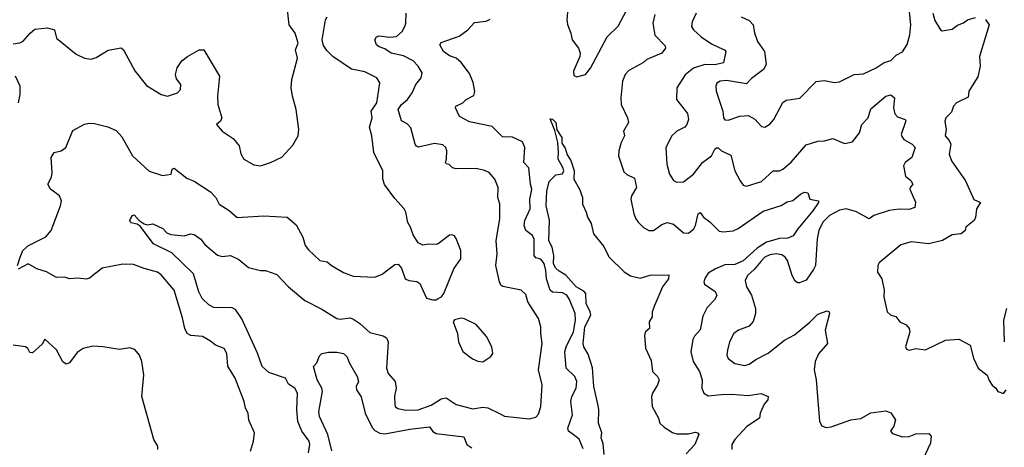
# Model space of a CAD drawing. Extents: x 2199565 to 2323334, y 894172 to 1018966.
# Tile 40 of 256: x 2230334 to 2236269, y 930759 to 933336. Entities that reach past the tile are written whole.
import ezdxf

# ---------------------------------------------------------------- set-up
doc = ezdxf.new("R2010")
doc.units = 0

msp = doc.modelspace()

# ---------------------------------------------------------------- linework, layer by layer
at = {"layer": '0CON10XD'}
for points in [[(2233638.2, 933405), (2233631.8, 933335), (2233636.6, 933306.6), (2233656.9, 933255), (2233665, 933213.8), (2233701.5, 933165), (2233712.1, 933135), (2233710.5, 933115), (2233671.4, 933025), (2233675, 933000), (2233692.3, 932992.3), (2233743.8, 933005), (2233775, 933042.9), (2233875, 933231.9), (2233942.1, 933297.9), (2234010.4, 933425)], [(2230320, 931855), (2230336.2, 931905), (2230353.3, 931945), (2230386.7, 931975), (2230492.3, 932027.7), (2230523.8, 932065), (2230580, 932215), (2230585.8, 932245), (2230573.8, 932275), (2230520, 932315), (2230503.3, 932345), (2230525, 932387.5), (2230530.8, 932415), (2230524.3, 932505.7), (2230542.5, 932535), (2230585, 932546), (2230611.2, 932565), (2230655, 932667.5), (2230725, 932705.8), (2230752.7, 932712.7), (2230785, 932710.6), (2230865, 932690), (2230915, 932668.8), (2230949.7, 932629.7), (2231014.3, 932515), (2231115, 932423.1), (2231195, 932396.9), (2231247.5, 932405), (2231254.1, 932435.9), (2231265, 932441.2), (2231340.9, 932380.9), (2231355, 932375.8), (2231385, 932362.9), (2231485, 932298.5), (2231515.6, 932265), (2231535.7, 932225), (2231596.6, 932186.6), (2231644.5, 932144.5), (2231805, 932153.3), (2231945.5, 932145.5), (2231999.8, 932099.8), (2232040, 932025), (2232055.7, 931975), (2232075, 931949.2), (2232143.8, 931885), (2232187.4, 931877.4), (2232213.7, 931853.7), (2232285, 931811.4), (2232345, 931790.8), (2232475, 931784.2), (2232518.3, 931801.7), (2232595, 931861.2), (2232615, 931863.3), (2232635, 931837.5), (2232657.5, 931775), (2232680, 931765), (2232727.8, 931757.8), (2232746, 931745), (2232787, 931657), (2232825, 931646.7), (2232845, 931646.7), (2232857.5, 931655), (2232876.7, 931665), (2232890, 931685), (2232950, 931835), (2232994, 931895), (2232994, 931945), (2232965, 932017.5), (2232955, 932032.5), (2232939.3, 932039.3), (2232925, 932036.7), (2232857.5, 931985), (2232845, 931981.2), (2232796.1, 931983.9), (2232765, 931976.2), (2232735, 931991.2), (2232705, 932040), (2232690, 932085), (2232673.4, 932113.4), (2232660.8, 932175), (2232650.8, 932195), (2232595, 932258.8), (2232533.5, 932343.5), (2232522.5, 932375), (2232522.5, 932425), (2232469.4, 932535), (2232456.9, 932635), (2232442.4, 932687.6), (2232458.9, 932745), (2232452.9, 932785), (2232487.5, 932835), (2232505.7, 932955), (2232486.2, 932985), (2232441.7, 933008.3), (2232415, 933021.5), (2232335, 933038.2), (2232221.8, 933115), (2232185, 933149.5), (2232165, 933180), (2232157.6, 933215), (2232176.9, 933335), (2232187.3, 933352.7)], [(2232074.6, 930725.4), (2232082.9, 930775), (2232079.2, 930795), (2232035.5, 930855), (2232011.2, 930915), (2232005.5, 930985), (2232008.1, 931085), (2231992.5, 931115), (2231955, 931138.6), (2231937.1, 931175), (2231835, 931210), (2231795.4, 931245), (2231766.7, 931326.7), (2231673.3, 931533.3), (2231635, 931590), (2231615, 931598.5), (2231505, 931600.5), (2231475, 931617.5), (2231434.8, 931654.8), (2231414.6, 931695), (2231382.1, 931805), (2231250.8, 931930.8), (2231140.9, 931985), (2231060.9, 932090.9), (2231042.7, 932102.7), (2231005, 932111.4), (2230998.1, 932125), (2231001.1, 932135), (2231015, 932155.7), (2231025, 932159.4), (2231055, 932125.8), (2231085, 932106), (2231105, 932100), (2231136.7, 932105), (2231197.6, 932077.6), (2231221.2, 932051.2), (2231245, 932040.8), (2231325, 932034), (2231365, 932046.2), (2231385, 932041.2), (2231425, 932012.5), (2231450.3, 931980.3), (2231527, 931917), (2231555, 931908.8), (2231605, 931913.8), (2231655, 931890), (2231712.4, 931842.4), (2231785, 931824.2), (2231815, 931824.2), (2231885, 931800), (2231955.3, 931725.3), (2232052.5, 931642.5), (2232155, 931592.2), (2232246.7, 931535), (2232265, 931530), (2232325, 931538.2), (2232343.1, 931533.1), (2232385, 931505.5), (2232445, 931450), (2232525, 931431.4), (2232545, 931418.8), (2232554.4, 931394.4), (2232544.6, 931235), (2232555, 931204.2), (2232597.1, 931155), (2232602.5, 931115), (2232593.4, 931066.6), (2232595.8, 931015), (2232598, 931005), (2232612.6, 930992.6), (2232662.2, 930982.2), (2232735.2, 930984.8), (2232815, 931012.8), (2232875, 931051.5), (2232905, 931056.9), (2232965, 931017.1), (2233065, 930990.8), (2233125, 931000.5), (2233155, 930997.5), (2233229.5, 930959.5), (2233256.4, 930946.4), (2233405, 930930), (2233445, 930940.8), (2233462, 930958), (2233474.5, 931005), (2233484.3, 931135), (2233462.2, 931225), (2233484.4, 931385), (2233474.4, 931445), (2233475.7, 931485), (2233460.8, 931535), (2233397.5, 931635), (2233385, 931678.8), (2233357.5, 931705), (2233247, 931727), (2233235, 931736.2), (2233226.6, 931756.6), (2233204.5, 931855), (2233212, 931925), (2233206.5, 932003.5), (2233228.3, 932138.3), (2233227.7, 932225), (2233216.2, 932265), (2233218.8, 932325), (2233198.9, 932375), (2233164.1, 932414.1), (2233135, 932427.9), (2233085, 932439.5), (2232965, 932437.1), (2232943, 932443), (2232922.5, 932462.5), (2232905, 932467.5), (2232900, 932475), (2232907.5, 932495), (2232909.4, 932545), (2232902.5, 932565), (2232885, 932580.8), (2232835, 932589.5), (2232737.9, 932567.9), (2232725, 932573.1), (2232716.9, 932585), (2232691.5, 932685), (2232669.1, 932709.1), (2232636.4, 932726.4), (2232614.7, 932795), (2232635, 932824.5), (2232672.2, 932855), (2232700, 932895), (2232721.9, 932945), (2232754.2, 932985.8), (2232760, 933015), (2232736.7, 933055), (2232705, 933087.7), (2232647.2, 933117.2), (2232574.1, 933134.1), (2232535, 933161.1), (2232501.8, 933171.8), (2232484.4, 933185), (2232475.6, 933214.4), (2232485, 933232.9), (2232500.6, 933239.4), (2232565, 933230.4), (2232605.8, 933235), (2232640.4, 933265), (2232655.8, 933295.8), (2232662.1, 933315), (2232663.3, 933375)], [(2231620.9, 932620.9), (2231657.1, 932575), (2231667.6, 932527.6), (2231685, 932496.2), (2231745, 932460.8), (2231785, 932455.8), (2231845, 932474.3), (2231915, 932507.5), (2231980.5, 932579.5), (2232013.3, 932635), (2232016.4, 932673.6), (2232001.2, 932795), (2231978, 932875), (2231971.2, 932925), (2231973.9, 932976.1), (2232008.8, 933105), (2231997.1, 933155), (2232013.6, 933195), (2231993.8, 933253.8), (2231959.1, 933305), (2231948.9, 933395)], [(2234162.4, 933367.6), (2234150.5, 933315), (2234161.8, 933241.8), (2234225, 933177.5), (2234226.7, 933165), (2234205, 933134.3), (2234115, 933095.6), (2234095, 933077.8), (2234005, 933028.9), (2233983.1, 933005), (2233968.2, 932965), (2233958.6, 932865), (2233960.6, 932825), (2233998.1, 932745), (2234004.1, 932715.9), (2233974.2, 932665), (2233979.4, 932635), (2233959.5, 932595), (2233944.7, 932545), (2233943.5, 932515), (2233975, 932420), (2233993.5, 932403.5), (2234040.9, 932380.9), (2234051.2, 932325), (2234021.9, 932275), (2234016.9, 932255), (2234036.9, 932165), (2234047.1, 932135), (2234061.4, 932115), (2234095, 932082.9), (2234125.7, 932065.7), (2234155, 932065.7), (2234205, 932101.4), (2234237, 932113), (2234275, 932102.9), (2234335, 932050.8), (2234365, 932048.6), (2234397.8, 932075), (2234408.5, 932095), (2234424.3, 932165), (2234435, 932173.3), (2234455.7, 932145), (2234495, 932117.1), (2234550.8, 932060.8), (2234575, 932057.1), (2234635, 932063.3), (2234665, 932077.7), (2234815, 932181.1), (2234925, 932216.9), (2234961.2, 932238.8), (2234995, 932245.7), (2235040, 932285), (2235065, 932295.8), (2235085, 932292.5), (2235097.5, 932255), (2235150, 932245), (2235150, 932235), (2235115.8, 932184.2), (2235023.9, 932076.1), (2234996.6, 932033.4), (2234965, 932019.6), (2234915, 932017.9), (2234836.2, 931995), (2234780.1, 931959.9), (2234695, 931882.3), (2234645, 931860.4), (2234585, 931857.6), (2234527.5, 931835), (2234485, 931808.5), (2234465, 931780.8), (2234457.5, 931755), (2234461.4, 931741.4), (2234527, 931697), (2234536.6, 931673.4), (2234523.1, 931646.9), (2234478.4, 931601.6), (2234451.9, 931548.1), (2234435, 931466.7), (2234401.5, 931428.5), (2234392, 931408), (2234379.5, 931335), (2234392.7, 931275), (2234431.5, 931215), (2234447.1, 931165), (2234445.7, 931115), (2234457.5, 931085), (2234485, 931068.1), (2234562.9, 931077.1), (2234625, 931078.8), (2234725, 931070), (2234803.9, 931083.9), (2234846.7, 931065), (2234843.8, 931045), (2234821.7, 931018.3), (2234797.1, 930965), (2234794.2, 930935), (2234716.5, 930885), (2234644.4, 930805), (2234625.7, 930775), (2234626.2, 930745)], [(2234410.9, 933375), (2234386.9, 933323.1), (2234384.5, 933295), (2234395.6, 933275), (2234442.8, 933232.8), (2234505, 933190.4), (2234551.2, 933168.8), (2234582, 933155), (2234590.8, 933145), (2234576.7, 933075), (2234525, 933064.2), (2234463.3, 933065), (2234395, 933044.6), (2234345, 933004.2), (2234295.8, 932925), (2234294, 932855), (2234359.7, 932769.7), (2234365.7, 932734.3), (2234356, 932705), (2234342.7, 932687.3), (2234295, 932664.2), (2234265.7, 932635), (2234228, 932565), (2234234.2, 932465), (2234250, 932405), (2234275.8, 932365.8), (2234295, 932356), (2234335, 932357.8), (2234396.4, 932405), (2234450.4, 932475), (2234503.8, 932516.2), (2234525, 932555.5), (2234535, 932564.4), (2234545, 932564.3), (2234565.3, 932545.3), (2234619.7, 932519.7), (2234644.3, 932425), (2234676.2, 932365), (2234695, 932338.8), (2234715, 932332), (2234805, 932360.8), (2234875, 932424.4), (2234915, 932425.6), (2234935, 932434.4), (2234985, 932477.5), (2235075, 932580.8), (2235145, 932603.8), (2235185, 932605.8), (2235235, 932619.2), (2235305, 932590), (2235355, 932600.8), (2235395.5, 932655), (2235409.5, 932705), (2235449.4, 932745), (2235465, 932799.2), (2235555.9, 932874.1), (2235585, 932884), (2235608, 932865), (2235600.8, 932805), (2235608.7, 932768.7), (2235625, 932751.4), (2235672.5, 932735), (2235676.4, 932726.4), (2235648.1, 932645), (2235651.1, 932631.1), (2235664, 932614), (2235714, 932585), (2235732, 932565), (2235711.2, 932505), (2235672.5, 932475), (2235661.9, 932455), (2235672.7, 932392.7), (2235705, 932367.1), (2235718.6, 932345), (2235700.8, 932325), (2235699.4, 932315), (2235734.2, 932235.8), (2235730, 932205), (2235695, 932191.5), (2235635, 932193.8), (2235575, 932185.4), (2235483.4, 932156.6), (2235455, 932135.7), (2235377.5, 932177.5), (2235315, 932195.2), (2235275, 932188.9), (2235215, 932156.3), (2235176.2, 932115), (2235151.5, 932065), (2235140.9, 932015), (2235130.7, 931855), (2235119.9, 931830.1), (2235074.6, 931765.4), (2235035, 931750), (2235025, 931749.2), (2235009.4, 931759.4), (2234990, 931795), (2234962.7, 931885), (2234947.8, 931905), (2234927.8, 931917.8), (2234894.7, 931924.7), (2234855, 931919.2), (2234825, 931904.7), (2234800.7, 931879.3), (2234760.5, 931829.5), (2234721.8, 931795), (2234706.4, 931765), (2234714.6, 931725), (2234746.2, 931675), (2234768.5, 931595), (2234768.8, 931565), (2234755, 931516.7), (2234730.2, 931489.8), (2234666, 931465), (2234638.9, 931445), (2234613.5, 931395), (2234600, 931345), (2234597.1, 931315), (2234605, 931293.8), (2234645, 931264.4), (2234705, 931252), (2234731.2, 931258.8), (2234771.7, 931288.3), (2234845, 931325.8), (2234944.6, 931405.4), (2235005, 931436.9), (2235097.4, 931512.6), (2235145, 931561.4), (2235201.2, 931581.2), (2235213.3, 931575), (2235215.8, 931565.8), (2235190, 931465), (2235202.9, 931385), (2235148.8, 931321.2), (2235130, 931275), (2235123.1, 931225), (2235135.6, 931165), (2235154.3, 930915), (2235168.7, 930888.7), (2235195, 930878.5), (2235225, 930881.2), (2235345, 930924.5), (2235405, 930931.4), (2235465, 930966.4), (2235555, 930978.5), (2235585.7, 930965.7), (2235612.5, 930925), (2235604, 930886), (2235583.8, 930855), (2235595, 930841.2), (2235655, 930821.1), (2235695, 930824.4), (2235735, 930840.6), (2235815, 930841.2), (2235828.8, 930825), (2235825, 930783.3), (2235778.1, 930685)], [(2234682.3, 933352.3), (2234731.7, 933331.7), (2234755.6, 933305.6), (2234763, 933257), (2234780.7, 933205), (2234824.5, 933145), (2234833.5, 933065), (2234817.1, 933035), (2234745, 932982.5), (2234715, 932948.9), (2234595, 932968.9), (2234555.4, 932964.6), (2234537.1, 932952.9), (2234530.5, 932935), (2234531.5, 932905), (2234571.9, 932785), (2234576, 932745), (2234585, 932732), (2234605, 932730.6), (2234675, 932755.5), (2234725, 932758.5), (2234766.2, 932736.2), (2234805, 932692), (2234825, 932688), (2234855, 932706.2), (2234880, 932735), (2234935, 932837.5), (2234955, 932850), (2234984.2, 932855.8), (2235036.3, 932863.7), (2235135, 932962.5), (2235185, 932968.6), (2235245, 932958), (2235275, 932960.8), (2235363.7, 933006.3), (2235420.9, 933009.1), (2235496.2, 933045), (2235545, 933078.1), (2235585, 933089.2), (2235617.6, 933122.4), (2235655, 933142.5), (2235682.6, 933187.4), (2235699.5, 933245), (2235705.4, 933305), (2235697, 933383)], [(2235837.9, 933375), (2235850.3, 933330.3), (2235884.2, 933274.2), (2235895, 933268.8), (2235955, 933278), (2235986.8, 933303.2), (2236023.1, 933316.9), (2236047.5, 933335), (2236095, 933348.8)], [(2230295, 933190), (2230335, 933197.5), (2230355, 933207.5), (2230396.2, 933255), (2230425, 933278), (2230502.5, 933287.5), (2230543.3, 933275), (2230556.7, 933225), (2230675, 933128), (2230725, 933104.2), (2230765, 933098.6), (2230795, 933108.6), (2230867.7, 933152.3), (2230945, 933166.2), (2230958.8, 933155), (2231028.3, 933028.3), (2231099.4, 932939.4), (2231186.7, 932885), (2231225, 932874.2), (2231285, 932894.4), (2231304.2, 932915), (2231305.5, 932945), (2231279.7, 932979.7), (2231273.1, 933005), (2231282.5, 933045), (2231312.1, 933087.9), (2231345, 933114), (2231415, 933153.8), (2231443.6, 933153.6), (2231538, 932995), (2231527.1, 932875), (2231529.2, 932825), (2231553.1, 932745), (2231545, 932723.8), (2231520, 932705), (2231553.8, 932665), (2231620.9, 932620.9)], [(2233729.6, 930749.6), (2233706.9, 930806.9), (2233670, 930835), (2233642.9, 930855), (2233637.5, 930875), (2233666.4, 930955), (2233657.1, 931035), (2233663.2, 931065), (2233688, 931115), (2233693.2, 931155), (2233680.9, 931185), (2233627.6, 931235), (2233619.5, 931335), (2233627.4, 931365), (2233671.3, 931455), (2233684.6, 931525), (2233681.8, 931565), (2233649.1, 931649.1), (2233632.7, 931675), (2233605, 931690), (2233545, 931694.3), (2233531.2, 931705), (2233510.2, 931775), (2233506.1, 931825), (2233495, 931866.9), (2233475, 931892.1), (2233445, 931900.4), (2233435, 931913.8), (2233435, 932013.8), (2233425, 932035.8), (2233385.7, 932065.7), (2233375.7, 932095.7), (2233378.9, 932125), (2233411.5, 932195), (2233408.2, 932255), (2233417.4, 932292.6), (2233420.4, 932315), (2233412.3, 932345), (2233403.8, 932443.8), (2233372.5, 932475), (2233378.5, 932565), (2233365, 932598.9), (2233305, 932627.8), (2233245, 932630), (2233181.6, 932691.6), (2233045, 932720), (2232985, 932753.3), (2232962, 932805), (2232963.8, 932815), (2233005.4, 932834.6), (2233025.5, 932854.5), (2233070.9, 932879.1), (2233076.8, 932903.2), (2233067.6, 932957.6), (2233045, 933012), (2232995, 933077.1), (2232965, 933104.4), (2232925, 933118.9), (2232888.6, 933145), (2232865.8, 933185), (2232875, 933199.2), (2232983.7, 933236.3), (2233035, 933275.8), (2233075, 933318.1), (2233145, 933327.3), (2233170.2, 933339.8)], [(2236155, 933336.2), (2236178.6, 933305), (2236119.5, 933115), (2236123.8, 933055), (2236109.2, 932990.8), (2236055.7, 932905), (2236050.5, 932869.5), (2235980, 932835), (2235963.8, 932815), (2235951.2, 932778.8), (2235916, 932745), (2235911.4, 932725), (2235918, 932675), (2235912.9, 932635), (2235937.6, 932607.6), (2235947.5, 932585), (2235937.1, 932525), (2235950, 932485), (2236036, 932365), (2236085, 932252.5), (2236126, 932235), (2236101.4, 932195), (2236096.2, 932143.8), (2236086.7, 932125), (2236037.5, 932085), (2236032.5, 932065), (2236010, 932045), (2235955, 932040), (2235895.8, 932004.2), (2235815, 931986), (2235707.3, 931997.3), (2235645, 931978.8), (2235515, 931871.2), (2235507.5, 931855), (2235503.8, 931815), (2235530, 931775), (2235544.4, 931705), (2235543.3, 931665), (2235562.5, 931575), (2235585, 931555.8), (2235615, 931548), (2235638.8, 931515), (2235676.6, 931496.6), (2235695.8, 931475), (2235699.2, 931455), (2235674, 931365), (2235680.5, 931350.5), (2235695, 931343.8), (2235735, 931353.8), (2235795, 931346.2), (2235914.6, 931405.4), (2235995, 931410), (2236063.8, 931373.8), (2236083.8, 931295), (2236111.2, 931235), (2236165, 931193.3), (2236178.8, 931161.2), (2236195, 931133.3), (2236217.5, 931115), (2236230, 931095), (2236265, 931083.3), (2236281.2, 931105)], [(2230326.2, 932835), (2230337.9, 932885), (2230337.3, 932935), (2230308.6, 932995)], [(2233857.7, 930715), (2233850.3, 930780.3), (2233839.7, 930815), (2233842.4, 930845), (2233822.9, 930905), (2233825.9, 930985), (2233820.4, 931010.4), (2233794.8, 931125), (2233787.5, 931237.5), (2233760.6, 931320.6), (2233735, 931364), (2233731.4, 931385), (2233741.2, 931485), (2233776, 931555), (2233772.9, 931575), (2233748.8, 931625), (2233746.4, 931685), (2233735, 931699.8), (2233689.3, 931725), (2233626.2, 931796.2), (2233585, 931819.5), (2233565, 931838.5), (2233551.9, 931865), (2233554.1, 931915), (2233544, 931965), (2233522.7, 932002.7), (2233527.8, 932127.8), (2233507.9, 932215), (2233512, 932302), (2233525, 932360), (2233565, 932400), (2233605, 932407.5), (2233613.3, 932425), (2233608.8, 932445), (2233580, 932495), (2233582.1, 932537.9), (2233578.6, 932595), (2233559.1, 932669.1), (2233532.5, 932737.5), (2233545, 932736.2), (2233565, 932716.7), (2233572.5, 932672.5), (2233601.1, 932625), (2233601.3, 932591.3), (2233622.1, 932562.1), (2233635, 932521.2), (2233657, 932487), (2233675.8, 932425), (2233674.4, 932375), (2233708.5, 932315), (2233725.6, 932265), (2233725.8, 932225), (2233749.2, 932175), (2233755.8, 932145), (2233778.2, 932108.2), (2233793.6, 932045), (2233855, 931968.8), (2233886.1, 931906.1), (2233977.2, 931817.2), (2234015, 931791.4), (2234075, 931778.8), (2234135, 931795.6), (2234247.5, 931797.5), (2234245.4, 931775), (2234209.7, 931725), (2234163.1, 931616.9), (2234146, 931575), (2234146, 931545), (2234128, 931515), (2234131.2, 931475), (2234106, 931455), (2234100, 931435), (2234105.8, 931355.8), (2234141.2, 931281.2), (2234148, 931215), (2234178, 931185), (2234188.1, 931165), (2234179.4, 931135), (2234147.7, 931085), (2234142.9, 931065), (2234146.9, 931005), (2234184.3, 930935), (2234192, 930905), (2234219.5, 930879.5), (2234268.8, 930848.8), (2234295, 930840), (2234365, 930839.4), (2234405, 930850), (2234420, 930845), (2234428, 930835), (2234402.9, 930775), (2234351.2, 930718.8)], [(2231725.7, 930735), (2231742.5, 930795), (2231748.8, 930845), (2231715, 930922.5), (2231710.8, 930965), (2231694.2, 930995), (2231688, 931035), (2231633.8, 931175), (2231587.7, 931247.7), (2231582, 931325), (2231566.7, 931355), (2231513.6, 931373.6), (2231485, 931399.2), (2231436.6, 931426.6), (2231365, 931431.9), (2231343.6, 931443.6), (2231328.5, 931475), (2231315, 931540), (2231265.6, 931705), (2231187.7, 931797.7), (2231164.6, 931814.6), (2231085, 931835.5), (2231020.6, 931860.6), (2230955, 931862.9), (2230831.1, 931838.9), (2230755, 931778), (2230735, 931771.4), (2230685, 931778.9), (2230635, 931774.2), (2230605, 931783.3), (2230555, 931782.5), (2230495, 931816.2), (2230437.5, 931835), (2230385, 931863.8), (2230325, 931832.5)], [(2236270.5, 931395), (2236265.8, 931524.2), (2236284.2, 931595.8)], [(2233125, 931274.2), (2233175, 931306.2), (2233185.8, 931325), (2233180, 931365), (2233147.5, 931427.5), (2233085, 931498.8), (2233015, 931533.3), (2232995, 931536.7), (2232955, 931527.5), (2232947.5, 931515), (2232973.3, 931445), (2232979.2, 931395), (2233005.9, 931335.9), (2233062.6, 931292.6), (2233095, 931277.5), (2233125, 931274.2)], [(2231167.5, 930745), (2231167.5, 930765), (2231143.3, 930805), (2231071.2, 931065), (2231082, 931195), (2231070, 931275), (2231056.7, 931315), (2231028.3, 931348.3), (2230998.3, 931358.3), (2230935, 931348), (2230835, 931363.8), (2230775, 931368), (2230716.1, 931353.9), (2230680.3, 931329.7), (2230635, 931267.5), (2230615, 931260), (2230593.9, 931273.9), (2230555.9, 931345.9), (2230485, 931410), (2230469.3, 931380.7), (2230411.7, 931328.3), (2230395, 931330), (2230383.6, 931353.6), (2230370, 931365), (2230295, 931374.2)], [(2232215, 930738), (2232192.4, 930835), (2232141.8, 930945), (2232137.9, 930975), (2232144.1, 931005.9), (2232158.8, 931095), (2232154.5, 931115), (2232127.1, 931165), (2232105.8, 931245), (2232125, 931268.8), (2232140.6, 931309.4), (2232155.8, 931324.2), (2232195, 931332.5), (2232245, 931332.9), (2232285, 931324), (2232305, 931306.7), (2232322, 931265), (2232368.6, 931185), (2232375.7, 931155), (2232362.7, 931125), (2232364.6, 931105), (2232392.5, 931062.5), (2232416.8, 930965), (2232458.8, 930878.8), (2232475, 930860.4), (2232504.8, 930844.8), (2232535, 930840.8), (2232685, 930868), (2232805, 930881.5), (2232825, 930854.5), (2232845, 930842.5), (2233011.5, 930821.5), (2233029.4, 930775), (2233060, 930755)]]:
    msp.add_lwpolyline(points, dxfattribs=at)

doc.saveas('drawing.dxf')
